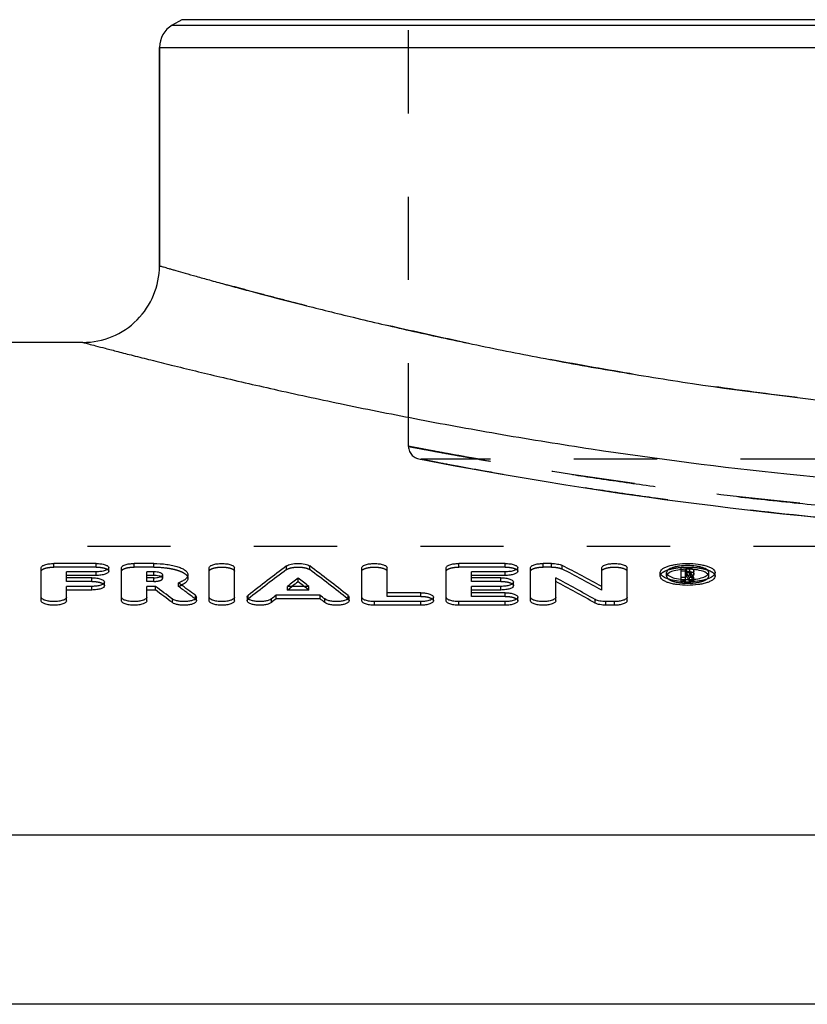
# Model space of a CAD drawing. Header units: millimetres. Extents: x 0 to 1000, y 0 to 1000.
# Tile 3 of 6: x 417 to 479, y 543 to 620. Entities that reach past the tile are written whole.
import ezdxf

# ---------------------------------------------------------------- set-up
doc = ezdxf.new("R2010")
doc.units = ezdxf.units.MM
doc.header["$LTSCALE"] = 65.185185
doc.linetypes.add('HIDDEN', pattern=[0.2, 0.1, -0.1])
for name, color, linetype in [('FASEN', 7, 'CONTINUOUS'), ('KOERPER', 7, 'CONTINUOUS'), ('KONST.EL_MIT_GEO', 7, 'CONTINUOUS')]:
    doc.layers.add(name, color=color, linetype=linetype)

msp = doc.modelspace()

# ---------------------------------------------------------------- linework, layer by layer
at = {"layer": 'FASEN', "color": 7, "linetype": 'Continuous'}
msp.add_line((635.5, 555.894), (386.5, 555.894), dxfattribs=at)
at = {"layer": 'KOERPER', "color": 7, "linetype": 'Continuous'}
for p, q in [((428, 600.5), (428, 617.613)), ((422, 594.5), (394.921, 594.5)), ((650.5, 542.647), (371.5, 542.647))]:
    msp.add_line(p, q, dxfattribs=at)
at = {"layer": 'KOERPER', "color": 8, "linetype": 'HIDDEN'}
for p, q in [((480, 585.353), (448.5, 585.353)), ((650.5, 578.5), (371.5, 578.5))]:
    msp.add_line(p, q, dxfattribs=at)
at = {"layer": 'KONST.EL_MIT_GEO', "color": 8, "linetype": 'HIDDEN'}
for p, q in [((447.5, 586.353), (447.5, 662.209)), ((448.31, 585.371), (449.108, 585.217)), ((449.108, 585.217), (450.989, 584.863)), ((450.989, 584.863), (452.638, 584.561)), ((452.638, 584.561), (454.669, 584.2)), ((454.669, 584.2), (456.228, 583.932)), ((456.228, 583.932), (457.949, 583.644)), ((457.949, 583.644), (459.825, 583.34)), ((459.825, 583.34), (461.852, 583.024)), ((461.852, 583.024), (464.025, 582.699)), ((464.025, 582.699), (466.337, 582.369)), ((419.736, 576.895), (419.736, 577.178)), ((423.038, 576.895), (423.038, 577.178)), ((426.01, 576.895), (426.01, 577.178)), ((427.548, 576.895), (427.548, 577.178)), ((437.947, 576.701), (437.947, 576.985)), ((439.76, 576.701), (439.76, 576.985)), ((451.429, 576.895), (451.429, 577.178)), ((455.061, 576.895), (455.061, 577.178)), ((458.033, 576.895), (458.033, 577.178)), ((458.693, 576.895), (458.693, 577.178)), ((459.533, 576.743), (459.533, 577.026)), ((423.038, 576.895), (419.736, 576.895)), ((427.548, 576.895), (426.01, 576.895)), ((428.25, 576.009), (428.25, 576.292)), ((455.061, 576.895), (451.429, 576.895)), ((458.693, 576.895), (458.033, 576.895)), ((467.701, 576.187), (467.701, 576.47)), ((469.267, 576.57), (468.855, 576.57)), ((469.185, 576.407), (469.185, 576.517)), ((469.267, 576.461), (469.185, 576.461)), ((469.267, 576.234), (469.185, 576.234)), ((469.267, 576.744), (469.267, 576.853)), ((469.267, 576.234), (469.267, 576.517)), ((469.515, 576.316), (469.515, 576.599)), ((469.602, 576.159), (469.602, 576.442)), ((471.003, 576.187), (471.003, 576.47)), ((420.727, 575.774), (420.727, 576.057)), ((422.708, 575.774), (420.727, 575.774)), ((422.708, 575.774), (422.708, 576.057)), ((427, 575.774), (427, 576.057)), ((427.548, 575.774), (427, 575.774)), ((427.548, 575.774), (427.548, 576.057)), ((429.48, 575.382), (429.48, 575.664)), ((452.42, 575.774), (452.42, 576.057)), ((454.731, 575.774), (452.42, 575.774)), ((454.731, 575.774), (454.731, 576.057)), ((468.855, 575.801), (468.855, 575.943)), ((469.185, 575.801), (468.855, 575.801)), ((469.185, 575.801), (469.185, 575.92)), ((469.501, 575.801), (469.501, 575.919)), ((469.839, 575.801), (469.501, 575.801)), ((469.84, 575.801), (469.84, 575.942)), ((430.807, 574.404), (430.807, 574.685)), ((434.946, 574.397), (434.946, 574.679)), ((438.011, 575.102), (438.011, 575.384)), ((438.011, 575.102), (438.198, 575.248)), ((439.696, 575.102), (438.011, 575.102)), ((438.198, 575.248), (438.375, 575.384)), ((439.509, 575.248), (439.332, 575.384)), ((439.696, 575.102), (439.509, 575.248)), ((439.696, 575.102), (439.696, 575.384)), ((442.76, 574.397), (442.76, 574.679)), ((445.816, 574.603), (445.816, 574.884)), ((448.458, 574.603), (448.458, 574.884)), ((452.42, 574.603), (452.42, 574.884)), ((455.061, 574.603), (455.061, 574.884)), ((462.624, 575.087), (462.624, 575.369)), ((448.458, 574.603), (445.816, 574.603)), ((455.061, 574.603), (452.42, 574.603))]:
    msp.add_line(p, q, dxfattribs=at)
at = {"layer": 'KONST.EL_MIT_GEO', "color": 7, "linetype": 'Continuous'}
for p, q in [((429.75, 619.778), (429, 619.345)), ((592.25, 619.778), (429.75, 619.778)), ((429, 619.345), (593, 619.345)), ((428, 617.613), (428, 600.5)), ((428, 617.613), (594, 617.613)), ((423.038, 577.178), (419.736, 577.178)), ((427.548, 577.178), (426.01, 577.178)), ((455.061, 577.178), (451.429, 577.178)), ((458.693, 577.178), (458.033, 577.178)), ((418.745, 574.258), (418.745, 576.853)), ((420.727, 576.057), (420.727, 576.526)), ((423.038, 576.526), (420.727, 576.526)), ((423.038, 576.243), (420.727, 576.243)), ((423.038, 576.243), (423.038, 576.526)), ((424.028, 576.57), (424.028, 576.853)), ((425.019, 574.258), (425.019, 576.853)), ((427, 576.057), (427, 576.526)), ((427.548, 576.526), (427, 576.526)), ((427.548, 576.243), (427, 576.243)), ((427.548, 576.243), (427.548, 576.526)), ((430.231, 576.009), (430.231, 576.292)), ((431.891, 574.258), (431.891, 576.853)), ((433.872, 574.258), (433.872, 576.853)), ((443.835, 574.258), (443.835, 576.853)), ((445.816, 574.884), (445.816, 576.853)), ((450.439, 574.258), (450.439, 576.853)), ((452.42, 576.057), (452.42, 576.526)), ((455.061, 576.526), (452.42, 576.526)), ((455.061, 576.243), (452.42, 576.243)), ((455.061, 576.243), (455.061, 576.526)), ((456.052, 576.57), (456.052, 576.853)), ((457.042, 574.258), (457.042, 576.853)), ((462.624, 575.369), (462.624, 576.853)), ((464.605, 574.258), (464.605, 576.853)), ((467.204, 576.187), (467.204, 576.47)), ((468.855, 575.943), (468.855, 576.853)), ((469.267, 576.853), (468.855, 576.853)), ((469.185, 576.517), (469.185, 576.744)), ((469.267, 576.744), (469.185, 576.744)), ((469.267, 576.517), (469.185, 576.517)), ((469.185, 575.92), (469.185, 576.407)), ((469.287, 576.407), (469.185, 576.407)), ((469.267, 576.517), (469.267, 576.744)), ((469.287, 576.124), (469.287, 576.407)), ((469.515, 576.599), (469.515, 576.662)), ((469.845, 576.316), (469.845, 576.662)), ((471.5, 576.187), (471.5, 576.47)), ((422.708, 576.057), (420.727, 576.057)), ((423.698, 575.44), (423.698, 575.722)), ((427.548, 576.057), (427, 576.057)), ((429.614, 575.566), (429.48, 575.664)), ((429.628, 575.557), (429.614, 575.566)), ((438.853, 575.752), (438.853, 576.034)), ((454.731, 576.057), (452.42, 576.057)), ((455.722, 575.44), (455.722, 575.722)), ((459.024, 574.258), (459.024, 576.055)), ((469.185, 576.084), (468.855, 576.084)), ((469.287, 576.124), (469.185, 576.124)), ((469.501, 575.919), (469.501, 576.084)), ((469.84, 576.084), (469.501, 576.084)), ((469.84, 575.942), (469.84, 576.084)), ((420.727, 574.258), (420.727, 575.384)), ((422.708, 575.384), (420.727, 575.384)), ((422.708, 575.102), (420.727, 575.102)), ((422.708, 575.102), (422.708, 575.384)), ((427, 574.258), (427, 575.384)), ((427.677, 575.384), (427, 575.384)), ((427.677, 575.102), (427, 575.102)), ((427.677, 575.102), (427.677, 575.384)), ((437.139, 574.419), (437.139, 574.701)), ((440.568, 574.701), (437.139, 574.701)), ((439.696, 575.384), (438.011, 575.384)), ((440.568, 574.419), (440.568, 574.701)), ((448.458, 574.884), (445.816, 574.884)), ((452.42, 574.884), (452.42, 575.384)), ((454.731, 575.384), (452.42, 575.384)), ((454.731, 575.102), (452.42, 575.102)), ((455.061, 574.884), (452.42, 574.884)), ((454.731, 575.102), (454.731, 575.384)), ((429.012, 574.112), (429.012, 574.393)), ((430.9, 574.257), (430.9, 574.539)), ((434.863, 574.539), (434.863, 574.258)), ((436.759, 574.119), (436.758, 574.399)), ((440.568, 574.419), (437.139, 574.419)), ((440.947, 574.119), (440.949, 574.399)), ((442.844, 574.258), (442.844, 574.539)), ((444.825, 573.911), (444.825, 574.192)), ((448.458, 574.192), (444.825, 574.192)), ((448.458, 573.911), (444.825, 573.911)), ((448.458, 573.911), (448.458, 574.192)), ((449.448, 574.258), (449.448, 574.539)), ((451.429, 573.911), (451.429, 574.192)), ((455.061, 574.192), (451.429, 574.192)), ((455.061, 573.911), (451.429, 573.911)), ((455.061, 573.911), (455.061, 574.192)), ((456.052, 574.258), (456.052, 574.539)), ((462.114, 574.075), (462.114, 574.356)), ((462.954, 573.911), (462.954, 574.192)), ((463.615, 574.192), (462.954, 574.192)), ((463.615, 573.911), (462.954, 573.911)), ((463.615, 573.911), (463.615, 574.192))]:
    msp.add_line(p, q, dxfattribs=at)
at = {"layer": 'KONST.EL_MIT_GEO', "color": 8, "linetype": 'HIDDEN'}
msp.add_lwpolyline([(466.337, 582.369), (467.542, 582.203), (468.779, 582.038), (470.048, 581.873), (471.345, 581.71), (472.672, 581.549), (474.026, 581.389), (475.407, 581.233), (476.813, 581.079), (478.243, 580.929), (479.697, 580.784)], dxfattribs=at)
at = {"layer": 'KONST.EL_MIT_GEO', "color": 7, "linetype": 'Continuous'}
for centre, radius, start, end in [((430, 617.613), 2, 120, 180), ((422, 600.5), 6, 269.99999, 0), ((518.219, 469.443), 134.197, 126.73894, 128.35469), ((359.487, 469.443), 134.197, 51.64531, 53.26106), ((368.236, 403.077), 196.453, 61.28435, 62.3072), ((427.55, 574.21), 2.033, 84.88297, 90.05973), ((469.267, 575.091), 1.762, 88.35776, 89.98145), ((469.267, 577.276), 0.759, 270.06045, 272.06857), ((469.268, 575.123), 1.73, 86.73234, 88.36209), ((469.277, 575.262), 1.591, 83.26845, 86.76555), ((427.553, 578.009), 1.953, 269.86773, 276.91754), ((344.933, 459.644), 143.558, 53.25989, 53.84528), ((520.264, 469.615), 133.988, 127.41608, 127.87124), ((519.88, 469.734), 133.436, 127.38985, 127.64899), ((357.443, 469.615), 133.988, 52.12876, 52.58392), ((357.826, 469.734), 133.436, 52.35101, 52.61015), ((364.24, 400.032), 199.92, 60.688, 61.69887), ((364.282, 399.664), 199.976, 60.71077, 61.72115), ((469.338, 581.756), 6.007, 264.80533, 267.44573), ((469.34, 580.544), 4.627, 265.17282, 266.57474), ((469.351, 580.731), 4.815, 266.57842, 269.30873), ((469.352, 582.006), 6.258, 267.41754, 273.86889), ((469.353, 580.763), 4.847, 269.29472, 272.03352), ((469.357, 580.642), 4.725, 272.03844, 273.42134), ((469.37, 580.444), 4.527, 273.40399, 276.24357), ((342.229, 458.944), 144.429, 53.06783, 53.72743), ((342.286, 458.631), 144.421, 53.09345, 53.75288), ((522.889, 465.877), 138.328, 128.30942, 128.50984), ((354.817, 465.877), 138.328, 51.49016, 51.69058)]:
    msp.add_arc(centre, radius, start, end, dxfattribs=at)
at = {"layer": 'KONST.EL_MIT_GEO', "color": 8, "linetype": 'HIDDEN'}
for centre, radius, start, end in [((448.5, 586.353), 1, 179.99998, 269.99994), ((518.162, 469.136), 134.182, 126.71335, 128.32873), ((359.545, 469.136), 134.182, 51.67127, 53.28665), ((368.275, 402.706), 196.512, 61.30683, 62.32916), ((469.335, 572.068), 4.664, 93.28209, 95.9073), ((469.345, 571.896), 4.836, 91.89971, 93.29075), ((469.351, 571.704), 5.028, 89.31537, 91.89297), ((469.354, 571.777), 4.956, 86.70055, 89.33709), ((469.368, 572.03), 4.702, 85.32083, 86.69219), ((469.554, 576.599), 0.435, 294.22702, 297.42855), ((469.377, 572.151), 4.58, 84.35937, 85.31839), ((428.482, 578.22), 3.008, 289.38053, 291.28834), ((428.68, 577.716), 2.467, 291.24832, 294.5894), ((428.809, 577.428), 2.151, 294.6533, 295.30315), ((469.383, 577.089), 0.955, 283.24958, 285.54071), ((345.111, 459.495), 143.345, 53.28517, 53.94418)]:
    msp.add_arc(centre, radius, start, end, dxfattribs=at)
at = {"layer": 'KONST.EL_MIT_GEO', "color": 7, "linetype": 'Continuous'}
for centre, major_axis, ratio, start_param, end_param in [((469.501, 272.5), (-25.075, 322.258), 0.207588, -0.358619, -0.355621), ((469.84, 272.5), (-25.075, 322.258), 0.207588, 5.924566, 5.927895), ((469.501, 272.5), (-25.051, 321.958), 0.207588, -0.357541, -0.355621), ((436.759, 272.5), (59.315, 321.422), 0.400766, 0.428847, 0.431533), ((440.947, 272.5), (-59.315, 321.422), 0.400766, -0.431532, -0.428847)]:
    msp.add_ellipse(centre, major_axis=major_axis, ratio=ratio, start_param=start_param, end_param=end_param, dxfattribs=at)
at = {"layer": 'KONST.EL_MIT_GEO', "color": 8, "linetype": 'HIDDEN'}
for centre, end_param in [((469.501, 272.5), -0.357541), ((469.84, 272.5), -0.35529)]:
    msp.add_ellipse(centre, major_axis=(-25.051, 321.958), ratio=0.207588, start_param=-0.358619, end_param=end_param, dxfattribs=at)
for points, knots in [([(594, 600.5), (593.998, 600.499), (593.989, 600.498), (593.971, 600.491), (593.939, 600.483), (593.872, 600.462), (593.756, 600.429), (593.579, 600.378), (593.353, 600.312), (593.076, 600.232), (592.749, 600.139), (592.215, 599.986), (591.425, 599.761), (590.332, 599.454), (589.049, 599.098), (587.578, 598.697), (585.924, 598.255), (583.369, 597.587), (579.756, 596.678), (574.937, 595.538), (569.511, 594.35), (563.527, 593.157), (557.037, 592.004), (550.097, 590.936), (540.143, 589.656), (527.072, 588.511), (511, 588.033), (494.928, 588.511), (481.857, 589.656), (471.903, 590.936), (464.963, 592.004), (458.473, 593.157), (452.489, 594.35), (447.063, 595.538), (442.244, 596.678), (438.631, 597.587), (436.076, 598.255), (434.422, 598.697), (432.951, 599.098), (431.668, 599.454), (430.575, 599.761), (429.785, 599.986), (429.251, 600.139), (428.924, 600.232), (428.647, 600.312), (428.421, 600.378), (428.244, 600.429), (428.128, 600.462), (428.061, 600.483), (428.029, 600.491), (428.011, 600.498), (428.002, 600.498), (428, 600.5)], [0, 0, 0, 0, 0.000039, 0.000156, 0.000352, 0.000625, 0.001406, 0.002498, 0.003901, 0.005612, 0.007631, 0.009955, 0.015512, 0.022262, 0.030182, 0.039245, 0.049421, 0.060679, 0.086299, 0.115813, 0.148908, 0.185257, 0.22452, 0.266342, 0.310352, 0.403322, 0.5, 0.596678, 0.689648, 0.733658, 0.77548, 0.814743, 0.851092, 0.884187, 0.913701, 0.939321, 0.950579, 0.960755, 0.969818, 0.977738, 0.984488, 0.990045, 0.992369, 0.994388, 0.996099, 0.997502, 0.998594, 0.999375, 0.999648, 0.999844, 0.999961, 1, 1, 1, 1]), ([(447.5, 586.353), (447.505, 586.349), (447.521, 586.35), (447.546, 586.343), (447.598, 586.335), (447.686, 586.317), (447.82, 586.292), (447.992, 586.259), (448.298, 586.201), (448.775, 586.112), (449.46, 585.984), (450.293, 585.831), (451.272, 585.654), (452.394, 585.454), (453.658, 585.233), (455.613, 584.9), (458.382, 584.445), (462.076, 583.877), (466.239, 583.285), (470.831, 582.692), (475.81, 582.12), (481.13, 581.592), (488.755, 580.961), (498.742, 580.4), (511, 580.167), (523.258, 580.4), (533.245, 580.961), (540.87, 581.592), (546.19, 582.12), (551.169, 582.692), (555.761, 583.285), (559.924, 583.877), (563.618, 584.445), (566.387, 584.9), (568.342, 585.233), (569.606, 585.454), (570.728, 585.654), (571.707, 585.831), (572.54, 585.984), (573.225, 586.112), (573.702, 586.201), (574.008, 586.259), (574.18, 586.292), (574.314, 586.317), (574.402, 586.335), (574.454, 586.343), (574.479, 586.35), (574.494, 586.349), (574.5, 586.353)], [0, 0, 0, 0, 0.000153, 0.000345, 0.000612, 0.001377, 0.002447, 0.003821, 0.005499, 0.009758, 0.015213, 0.021848, 0.029642, 0.038575, 0.04862, 0.059751, 0.085148, 0.114501, 0.147514, 0.183866, 0.223212, 0.265183, 0.309389, 0.402829, 0.5, 0.597171, 0.690611, 0.734817, 0.776788, 0.816134, 0.852486, 0.885499, 0.914852, 0.940249, 0.95138, 0.961425, 0.970358, 0.978152, 0.984787, 0.990242, 0.994501, 0.996179, 0.997553, 0.998623, 0.999388, 0.999655, 0.999847, 1, 1, 1, 1]), ([(452.971, 585.354), (452.549, 585.427), (451.758, 585.567), (450.654, 585.766), (449.714, 585.937), (449.035, 586.063), (448.575, 586.149), (448.295, 586.202), (448.057, 586.247), (447.862, 586.284), (447.71, 586.312), (447.611, 586.332), (447.552, 586.342), (447.524, 586.35), (447.506, 586.349), (447.5, 586.353)], [0, 0, 0, 0, 0.231208, 0.433133, 0.605133, 0.746644, 0.80582, 0.857206, 0.900759, 0.936446, 0.964233, 0.984096, 0.991051, 0.996022, 1, 1, 1, 1]), ([(448.5, 585.353), (448.525, 585.348), (448.626, 585.327), (448.854, 585.285), (449.231, 585.212), (450.033, 585.06), (451.4, 584.804), (453.468, 584.428), (456.089, 583.97), (459.235, 583.447), (462.877, 582.88), (468.61, 582.055), (476.721, 581.055), (487.376, 580.075), (498.951, 579.418), (511, 579.186), (523.049, 579.418), (534.624, 580.075), (545.279, 581.055), (553.39, 582.055), (559.123, 582.88), (562.765, 583.447), (565.911, 583.97), (568.532, 584.428), (570.6, 584.804), (571.967, 585.06), (572.769, 585.212), (573.146, 585.285), (573.374, 585.327), (573.475, 585.349), (573.5, 585.353)], [0, 0, 0, 0, 0.000614, 0.002456, 0.005518, 0.009792, 0.02192, 0.038695, 0.059924, 0.085372, 0.114769, 0.147816, 0.223533, 0.309657, 0.402981, 0.5, 0.597019, 0.690343, 0.776467, 0.852184, 0.885231, 0.914628, 0.940076, 0.961305, 0.97808, 0.990208, 0.994482, 0.997544, 0.999386, 1, 1, 1, 1]), ([(569.029, 585.354), (561.274, 583.999), (542.014, 581.285), (511, 579.627), (479.986, 581.285), (460.726, 583.999), (452.971, 585.354)], [0, 0, 0, 0, 0.202518, 0.5, 0.797482, 1, 1, 1, 1]), ([(418.745, 576.57), (418.745, 576.619), (418.808, 576.695), (418.918, 576.757), (419.097, 576.826), (419.373, 576.88), (419.609, 576.895), (419.736, 576.895)], [0, 0, 0, 0, 0.13322, 0.23113, 0.353067, 0.652745, 1, 1, 1, 1]), ([(423.038, 576.895), (423.166, 576.895), (423.402, 576.88), (423.679, 576.826), (423.856, 576.757), (423.966, 576.695), (424.028, 576.618), (424.028, 576.57)], [0, 0, 0, 0, 0.351372, 0.646969, 0.768979, 0.868362, 1, 1, 1, 1]), ([(425.019, 576.57), (425.019, 576.619), (425.082, 576.695), (425.192, 576.757), (425.37, 576.826), (425.647, 576.88), (425.883, 576.895), (426.01, 576.895)], [0, 0, 0, 0, 0.13322, 0.23113, 0.353067, 0.652745, 1, 1, 1, 1]), ([(427.548, 576.895), (427.892, 576.895), (428.392, 576.865), (429.023, 576.757), (429.427, 576.651), (429.762, 576.522), (430.015, 576.373), (430.185, 576.207), (430.231, 576.07), (430.231, 576.009)], [0, 0, 0, 0, 0.345869, 0.502886, 0.64388, 0.765397, 0.862667, 0.938434, 1, 1, 1, 1]), ([(431.891, 576.57), (431.891, 576.62), (431.955, 576.696), (432.065, 576.757), (432.243, 576.826), (432.519, 576.88), (432.882, 576.903), (433.244, 576.88), (433.52, 576.826), (433.698, 576.757), (433.808, 576.696), (433.872, 576.619), (433.872, 576.57)], [0, 0, 0, 0, 0.067642, 0.11627, 0.175805, 0.327786, 0.499898, 0.673476, 0.824017, 0.883638, 0.932759, 1, 1, 1, 1]), ([(437.947, 576.701), (437.993, 576.736), (438.115, 576.793), (438.417, 576.875), (438.854, 576.909), (439.291, 576.874), (439.593, 576.793), (439.714, 576.736), (439.76, 576.701)], [0, 0, 0, 0, 0.092686, 0.211349, 0.500829, 0.788582, 0.908191, 1, 1, 1, 1]), ([(443.835, 576.57), (443.835, 576.62), (443.899, 576.696), (444.009, 576.757), (444.187, 576.826), (444.463, 576.88), (444.826, 576.903), (445.189, 576.88), (445.464, 576.826), (445.642, 576.757), (445.752, 576.696), (445.816, 576.619), (445.816, 576.57)], [0, 0, 0, 0, 0.067642, 0.11627, 0.175805, 0.327786, 0.499898, 0.673476, 0.824017, 0.883638, 0.932759, 1, 1, 1, 1]), ([(450.439, 576.57), (450.439, 576.619), (450.502, 576.695), (450.612, 576.757), (450.79, 576.826), (451.066, 576.88), (451.303, 576.895), (451.429, 576.895)], [0, 0, 0, 0, 0.13322, 0.23113, 0.353067, 0.652745, 1, 1, 1, 1]), ([(455.061, 576.895), (455.189, 576.895), (455.426, 576.88), (455.702, 576.826), (455.879, 576.757), (455.99, 576.695), (456.052, 576.618), (456.052, 576.57)], [0, 0, 0, 0, 0.351372, 0.646969, 0.768979, 0.868362, 1, 1, 1, 1]), ([(457.042, 576.57), (457.042, 576.619), (457.105, 576.695), (457.215, 576.757), (457.394, 576.826), (457.67, 576.88), (457.906, 576.895), (458.033, 576.895)], [0, 0, 0, 0, 0.13322, 0.23113, 0.353067, 0.652745, 1, 1, 1, 1]), ([(458.693, 576.895), (458.854, 576.895), (459.14, 576.873), (459.422, 576.801), (459.533, 576.743)], [0, 0, 0, 0, 0.561278, 1, 1, 1, 1]), ([(462.624, 576.57), (462.624, 576.62), (462.688, 576.696), (462.798, 576.757), (462.977, 576.826), (463.252, 576.88), (463.616, 576.903), (463.978, 576.88), (464.254, 576.826), (464.432, 576.757), (464.541, 576.696), (464.605, 576.619), (464.605, 576.57)], [0, 0, 0, 0, 0.067642, 0.11627, 0.175805, 0.327786, 0.499898, 0.673476, 0.824017, 0.883638, 0.932759, 1, 1, 1, 1]), ([(467.204, 576.187), (467.204, 576.236), (467.241, 576.345), (467.378, 576.479), (467.581, 576.597), (467.847, 576.7), (468.17, 576.784), (468.676, 576.871), (469.352, 576.911), (470.029, 576.871), (470.535, 576.784), (470.857, 576.699), (471.123, 576.597), (471.326, 576.478), (471.463, 576.345), (471.5, 576.235), (471.5, 576.187)], [0, 0, 0, 0, 0.030415, 0.068891, 0.117986, 0.177487, 0.247672, 0.327712, 0.49996, 0.672685, 0.752625, 0.822497, 0.882055, 0.931376, 0.969782, 1, 1, 1, 1]), ([(467.701, 576.187), (467.701, 576.15), (467.729, 576.066), (467.835, 575.962), (467.99, 575.869), (468.286, 575.753), (468.746, 575.659), (469.351, 575.621), (469.957, 575.659), (470.417, 575.753), (470.713, 575.869), (470.868, 575.962), (470.974, 576.065), (471.003, 576.15), (471.003, 576.187)], [0, 0, 0, 0, 0.030365, 0.068933, 0.118235, 0.177842, 0.327515, 0.500102, 0.671714, 0.822162, 0.881733, 0.93068, 0.969367, 1, 1, 1, 1]), ([(469.267, 576.57), (469.341, 576.57), (469.479, 576.562), (469.66, 576.523), (469.79, 576.474), (469.845, 576.407), (469.845, 576.379)], [0, 0, 0, 0, 0.345314, 0.647, 0.865734, 1, 1, 1, 1]), ([(469.414, 576.445), (469.403, 576.448), (469.355, 576.457), (469.305, 576.461), (469.267, 576.461)], [0, 0, 0, 0, 0.23582, 1, 1, 1, 1]), ([(469.267, 576.234), (469.326, 576.234), (469.407, 576.243), (469.492, 576.275), (469.515, 576.304), (469.515, 576.316)], [0, 0, 0, 0, 0.645263, 0.868094, 1, 1, 1, 1]), ([(469.482, 576.42), (469.478, 576.422), (469.456, 576.433), (469.433, 576.44), (469.414, 576.445)], [0, 0, 0, 0, 0.211799, 1, 1, 1, 1]), ([(469.733, 576.202), (469.726, 576.199), (469.695, 576.186), (469.664, 576.176), (469.639, 576.169)], [0, 0, 0, 0, 0.229155, 1, 1, 1, 1]), ([(422.708, 575.774), (422.836, 575.774), (423.072, 575.759), (423.349, 575.703), (423.526, 575.632), (423.637, 575.567), (423.698, 575.489), (423.698, 575.44)], [0, 0, 0, 0, 0.34978, 0.644396, 0.76634, 0.866083, 1, 1, 1, 1]), ([(427.548, 575.774), (427.639, 575.774), (427.806, 575.785), (428.002, 575.824), (428.127, 575.874), (428.206, 575.919), (428.25, 575.974), (428.25, 576.009)], [0, 0, 0, 0, 0.350186, 0.645127, 0.766084, 0.866033, 1, 1, 1, 1]), ([(428.226, 576.07), (428.22, 576.078), (428.186, 576.112), (428.142, 576.135), (428.108, 576.15)], [0, 0, 0, 0, 0.205391, 1, 1, 1, 1]), ([(428.25, 576.009), (428.25, 576.025), (428.243, 576.047), (428.23, 576.065), (428.226, 576.07)], [0, 0, 0, 0, 0.721178, 1, 1, 1, 1]), ([(454.731, 575.774), (454.859, 575.774), (455.096, 575.759), (455.372, 575.703), (455.549, 575.632), (455.66, 575.567), (455.722, 575.489), (455.722, 575.44)], [0, 0, 0, 0, 0.34978, 0.644396, 0.76634, 0.866083, 1, 1, 1, 1]), ([(430.807, 574.404), (430.822, 574.393), (430.867, 574.356), (430.9, 574.298), (430.9, 574.257)], [0, 0, 0, 0, 0.306341, 1, 1, 1, 1]), ([(434.863, 574.258), (434.863, 574.27), (434.871, 574.326), (434.912, 574.37), (434.946, 574.397)], [0, 0, 0, 0, 0.219054, 1, 1, 1, 1]), ([(442.76, 574.397), (442.774, 574.387), (442.815, 574.351), (442.844, 574.296), (442.844, 574.258)], [0, 0, 0, 0, 0.302828, 1, 1, 1, 1]), ([(448.458, 574.603), (448.586, 574.603), (448.822, 574.587), (449.099, 574.529), (449.276, 574.456), (449.388, 574.389), (449.448, 574.308), (449.448, 574.258)], [0, 0, 0, 0, 0.348153, 0.641781, 0.763664, 0.86378, 1, 1, 1, 1]), ([(455.061, 574.603), (455.19, 574.603), (455.426, 574.587), (455.703, 574.529), (455.88, 574.456), (455.991, 574.389), (456.052, 574.308), (456.052, 574.258)], [0, 0, 0, 0, 0.348153, 0.641781, 0.763664, 0.86378, 1, 1, 1, 1])]:
    msp.add_open_spline(points, degree=3, knots=knots, dxfattribs=at)
at = {"layer": 'KONST.EL_MIT_GEO', "color": 7, "linetype": 'Continuous'}
for points, knots in [([(428, 600.5), (428.001, 600.499), (428.009, 600.499), (428.023, 600.493), (428.049, 600.486), (428.102, 600.47), (428.195, 600.444), (428.335, 600.403), (428.516, 600.35), (428.737, 600.286), (428.997, 600.211), (429.424, 600.089), (430.054, 599.909), (430.928, 599.661), (431.956, 599.374), (433.134, 599.048), (434.462, 598.687), (436.518, 598.137), (439.436, 597.38), (443.338, 596.414), (447.752, 595.385), (452.643, 594.321), (457.978, 593.255), (463.719, 592.219), (472.056, 590.887), (483.174, 589.49), (492.287, 588.791), (496.99, 588.552)], [0, 0, 0, 0, 0.000075, 0.000299, 0.000673, 0.001195, 0.002688, 0.004777, 0.007459, 0.010734, 0.014598, 0.019049, 0.029698, 0.04265, 0.057868, 0.07531, 0.09493, 0.116677, 0.166327, 0.223786, 0.288543, 0.36006, 0.437776, 0.521112, 0.609467, 0.79868, 1, 1, 1, 1]), ([(422, 594.5), (422.009, 594.499), (422.046, 594.486), (422.129, 594.467), (422.266, 594.429), (422.559, 594.352), (423.062, 594.218), (423.827, 594.018), (424.806, 593.763), (425.996, 593.457), (427.393, 593.103), (429.655, 592.539), (432.96, 591.74), (437.477, 590.702), (442.69, 589.577), (448.544, 588.408), (454.985, 587.238), (464.553, 585.691), (477.507, 584.029), (493.92, 582.724), (511, 582.264), (528.08, 582.724), (544.493, 584.029), (557.447, 585.691), (567.015, 587.238), (573.456, 588.408), (579.31, 589.577), (584.523, 590.702), (589.04, 591.74), (592.345, 592.539), (594.607, 593.103), (596.004, 593.457), (597.194, 593.763), (598.173, 594.018), (598.938, 594.218), (599.441, 594.352), (599.734, 594.429), (599.871, 594.467), (599.954, 594.486), (599.991, 594.498), (600, 594.5)], [0, 0, 0, 0, 0.000158, 0.000633, 0.001424, 0.00253, 0.005684, 0.010081, 0.015706, 0.022535, 0.030544, 0.039705, 0.061349, 0.087183, 0.116894, 0.150149, 0.186604, 0.225903, 0.311555, 0.404027, 0.5, 0.595973, 0.688445, 0.774097, 0.813396, 0.849851, 0.883106, 0.912817, 0.938651, 0.960295, 0.969456, 0.977465, 0.984294, 0.989919, 0.994316, 0.99747, 0.998576, 0.999367, 0.999842, 1, 1, 1, 1]), ([(418.745, 576.853), (418.746, 576.902), (418.808, 576.978), (418.918, 577.04), (419.096, 577.11), (419.373, 577.164), (419.609, 577.178), (419.736, 577.178)], [0, 0, 0, 0, 0.133034, 0.231104, 0.352231, 0.652759, 1, 1, 1, 1]), ([(423.038, 577.178), (423.165, 577.179), (423.401, 577.164), (423.678, 577.11), (423.856, 577.04), (423.966, 576.978), (424.028, 576.902), (424.028, 576.853)], [0, 0, 0, 0, 0.347245, 0.647793, 0.768924, 0.866982, 1, 1, 1, 1]), ([(425.019, 576.853), (425.019, 576.902), (425.082, 576.978), (425.192, 577.04), (425.37, 577.11), (425.646, 577.164), (425.883, 577.178), (426.01, 577.178)], [0, 0, 0, 0, 0.133034, 0.231104, 0.352231, 0.652759, 1, 1, 1, 1]), ([(427.548, 577.178), (427.891, 577.179), (428.393, 577.148), (429.025, 577.04), (429.429, 576.934), (429.763, 576.805), (430.016, 576.656), (430.185, 576.489), (430.231, 576.352), (430.231, 576.292)], [0, 0, 0, 0, 0.345431, 0.503473, 0.644726, 0.765313, 0.863096, 0.938952, 1, 1, 1, 1]), ([(431.891, 576.853), (431.89, 576.902), (431.954, 576.978), (432.063, 577.04), (432.242, 577.11), (432.518, 577.164), (432.881, 577.186), (433.245, 577.164), (433.521, 577.11), (433.699, 577.04), (433.809, 576.978), (433.872, 576.902), (433.872, 576.853)], [0, 0, 0, 0, 0.066519, 0.115533, 0.176092, 0.326371, 0.499995, 0.673623, 0.823901, 0.884466, 0.933481, 1, 1, 1, 1]), ([(437.947, 576.985), (437.992, 577.019), (438.113, 577.076), (438.415, 577.158), (438.853, 577.193), (439.292, 577.158), (439.594, 577.076), (439.715, 577.019), (439.76, 576.985)], [0, 0, 0, 0, 0.091097, 0.209852, 0.499987, 0.790138, 0.908899, 1, 1, 1, 1]), ([(443.835, 576.853), (443.834, 576.902), (443.898, 576.978), (444.007, 577.04), (444.186, 577.11), (444.462, 577.164), (444.825, 577.186), (445.189, 577.164), (445.465, 577.11), (445.643, 577.04), (445.753, 576.978), (445.816, 576.902), (445.816, 576.853)], [0, 0, 0, 0, 0.066519, 0.115533, 0.176092, 0.326371, 0.499995, 0.673623, 0.823901, 0.884466, 0.933481, 1, 1, 1, 1]), ([(450.439, 576.853), (450.439, 576.902), (450.501, 576.978), (450.611, 577.04), (450.79, 577.11), (451.066, 577.164), (451.303, 577.178), (451.429, 577.178)], [0, 0, 0, 0, 0.133034, 0.231104, 0.352231, 0.652759, 1, 1, 1, 1]), ([(455.061, 577.178), (455.188, 577.179), (455.425, 577.164), (455.701, 577.11), (455.879, 577.04), (455.989, 576.978), (456.052, 576.902), (456.052, 576.853)], [0, 0, 0, 0, 0.347245, 0.647793, 0.768924, 0.866982, 1, 1, 1, 1]), ([(457.042, 576.853), (457.043, 576.902), (457.105, 576.978), (457.215, 577.04), (457.393, 577.11), (457.67, 577.164), (457.906, 577.178), (458.033, 577.178)], [0, 0, 0, 0, 0.133034, 0.231104, 0.352231, 0.652759, 1, 1, 1, 1]), ([(458.693, 577.178), (458.854, 577.178), (459.14, 577.156), (459.422, 577.084), (459.533, 577.026)], [0, 0, 0, 0, 0.561368, 1, 1, 1, 1]), ([(462.624, 576.853), (462.624, 576.902), (462.687, 576.978), (462.797, 577.04), (462.975, 577.11), (463.251, 577.164), (463.615, 577.186), (463.978, 577.164), (464.254, 577.11), (464.433, 577.04), (464.542, 576.978), (464.606, 576.902), (464.605, 576.853)], [0, 0, 0, 0, 0.066519, 0.115533, 0.176092, 0.326371, 0.499995, 0.673623, 0.823901, 0.884466, 0.933481, 1, 1, 1, 1]), ([(467.204, 576.47), (467.204, 576.519), (467.241, 576.627), (467.376, 576.761), (467.579, 576.88), (467.846, 576.983), (468.17, 577.068), (468.676, 577.154), (469.352, 577.195), (470.028, 577.154), (470.534, 577.068), (470.857, 576.983), (471.125, 576.88), (471.328, 576.761), (471.463, 576.627), (471.5, 576.519), (471.5, 576.47)], [0, 0, 0, 0, 0.030422, 0.068325, 0.117194, 0.177501, 0.248161, 0.327215, 0.5, 0.672784, 0.751838, 0.822498, 0.882805, 0.931675, 0.969578, 1, 1, 1, 1]), ([(471.003, 576.47), (471.004, 576.552), (470.898, 576.68), (470.715, 576.784), (470.509, 576.865), (470.26, 576.93), (469.871, 576.997), (469.352, 577.028), (468.832, 576.997), (468.443, 576.93), (468.195, 576.865), (467.988, 576.784), (467.805, 576.68), (467.7, 576.552), (467.701, 576.47)], [0, 0, 0, 0, 0.066861, 0.115903, 0.176417, 0.247333, 0.326661, 0.500004, 0.673339, 0.752667, 0.823581, 0.88411, 0.933134, 1, 1, 1, 1]), ([(424.028, 576.853), (424.028, 576.805), (423.966, 576.728), (423.856, 576.666), (423.678, 576.596), (423.401, 576.541), (423.165, 576.526), (423.038, 576.526)], [0, 0, 0, 0, 0.133234, 0.231434, 0.352648, 0.653095, 1, 1, 1, 1]), ([(424.028, 576.57), (424.028, 576.522), (423.965, 576.445), (423.855, 576.382), (423.678, 576.313), (423.402, 576.258), (423.165, 576.243), (423.038, 576.243)], [0, 0, 0, 0, 0.133257, 0.23275, 0.353158, 0.650624, 1, 1, 1, 1]), ([(428.25, 576.292), (428.25, 576.327), (428.206, 576.382), (428.128, 576.426), (428.001, 576.476), (427.806, 576.515), (427.638, 576.526), (427.548, 576.526)], [0, 0, 0, 0, 0.134225, 0.232493, 0.353612, 0.653588, 1, 1, 1, 1]), ([(428.044, 576.174), (428.022, 576.182), (427.92, 576.211), (427.814, 576.227), (427.732, 576.235)], [0, 0, 0, 0, 0.223112, 1, 1, 1, 1]), ([(428.043, 576.125), (428.063, 576.132), (428.129, 576.157), (428.194, 576.192), (428.225, 576.23)], [0, 0, 0, 0, 0.306435, 1, 1, 1, 1]), ([(428.225, 576.23), (428.229, 576.235), (428.242, 576.253), (428.25, 576.276), (428.25, 576.292)], [0, 0, 0, 0, 0.277239, 1, 1, 1, 1]), ([(430.231, 576.292), (430.231, 576.232), (430.187, 576.099), (430.026, 575.933), (429.784, 575.783), (429.589, 575.703), (429.48, 575.664)], [0, 0, 0, 0, 0.173205, 0.387734, 0.662406, 1, 1, 1, 1]), ([(456.052, 576.853), (456.052, 576.805), (455.989, 576.728), (455.879, 576.666), (455.701, 576.596), (455.425, 576.541), (455.188, 576.526), (455.061, 576.526)], [0, 0, 0, 0, 0.133234, 0.231434, 0.352648, 0.653095, 1, 1, 1, 1]), ([(456.052, 576.57), (456.052, 576.522), (455.989, 576.445), (455.879, 576.382), (455.701, 576.313), (455.425, 576.258), (455.189, 576.243), (455.061, 576.243)], [0, 0, 0, 0, 0.133257, 0.23275, 0.353158, 0.650624, 1, 1, 1, 1]), ([(468.794, 575.774), (468.58, 575.793), (468.19, 575.851), (467.741, 575.98), (467.465, 576.121), (467.291, 576.247), (467.203, 576.385), (467.204, 576.47)], [0, 0, 0, 0, 0.352804, 0.645677, 0.762953, 0.85942, 1, 1, 1, 1]), ([(471.5, 576.187), (471.5, 576.139), (471.463, 576.029), (471.326, 575.894), (471.123, 575.773), (470.857, 575.668), (470.534, 575.581), (470.028, 575.491), (469.351, 575.449), (468.675, 575.491), (468.169, 575.581), (467.846, 575.668), (467.58, 575.773), (467.377, 575.894), (467.241, 576.029), (467.204, 576.139), (467.204, 576.187)], [0, 0, 0, 0, 0.030453, 0.069078, 0.118314, 0.177894, 0.248079, 0.328037, 0.49996, 0.67236, 0.752219, 0.822091, 0.881729, 0.931192, 0.969746, 1, 1, 1, 1]), ([(467.717, 576.394), (467.724, 576.378), (467.766, 576.303), (467.836, 576.249), (467.892, 576.213)], [0, 0, 0, 0, 0.211054, 1, 1, 1, 1]), ([(467.898, 576.447), (467.884, 576.438), (467.832, 576.404), (467.785, 576.363), (467.757, 576.328)], [0, 0, 0, 0, 0.27657, 1, 1, 1, 1]), ([(467.892, 576.213), (468.026, 576.128), (468.38, 576.006), (468.743, 575.951), (468.951, 575.934)], [0, 0, 0, 0, 0.431321, 1, 1, 1, 1]), ([(468.855, 576.707), (468.666, 576.687), (468.338, 576.633), (468.02, 576.521), (467.898, 576.447)], [0, 0, 0, 0, 0.571971, 1, 1, 1, 1]), ([(469.45, 576.717), (469.438, 576.722), (469.378, 576.739), (469.316, 576.744), (469.267, 576.744)], [0, 0, 0, 0, 0.215807, 1, 1, 1, 1]), ([(469.369, 576.524), (469.383, 576.526), (469.426, 576.534), (469.47, 576.547), (469.495, 576.566)], [0, 0, 0, 0, 0.303847, 1, 1, 1, 1]), ([(469.503, 576.688), (469.5, 576.691), (469.484, 576.704), (469.465, 576.712), (469.45, 576.717)], [0, 0, 0, 0, 0.205394, 1, 1, 1, 1]), ([(469.463, 576.842), (469.515, 576.835), (469.612, 576.818), (469.744, 576.778), (469.845, 576.713), (469.845, 576.662)], [0, 0, 0, 0, 0.358843, 0.653442, 1, 1, 1, 1]), ([(469.514, 576.59), (469.514, 576.592), (469.515, 576.595), (469.515, 576.597), (469.515, 576.599)], [0, 0, 0, 0, 0.505704, 1, 1, 1, 1]), ([(469.733, 576.485), (469.723, 576.481), (469.681, 576.463), (469.636, 576.45), (469.602, 576.442)], [0, 0, 0, 0, 0.226106, 1, 1, 1, 1]), ([(469.829, 576.553), (469.824, 576.547), (469.797, 576.518), (469.761, 576.498), (469.733, 576.485)], [0, 0, 0, 0, 0.205551, 1, 1, 1, 1]), ([(469.829, 576.27), (469.825, 576.265), (469.804, 576.241), (469.777, 576.224), (469.755, 576.213)], [0, 0, 0, 0, 0.211836, 1, 1, 1, 1]), ([(471.5, 576.47), (471.5, 576.38), (471.402, 576.234), (471.213, 576.105), (470.91, 575.96), (470.424, 575.831), (470.004, 575.778), (469.774, 575.763)], [0, 0, 0, 0, 0.138537, 0.235281, 0.353405, 0.648131, 1, 1, 1, 1]), ([(470.806, 576.446), (470.683, 576.522), (470.356, 576.636), (470.021, 576.69), (469.828, 576.709)], [0, 0, 0, 0, 0.428313, 1, 1, 1, 1]), ([(469.862, 575.944), (470.048, 575.965), (470.374, 576.021), (470.69, 576.136), (470.811, 576.212)], [0, 0, 0, 0, 0.56678, 1, 1, 1, 1]), ([(470.947, 576.328), (470.938, 576.339), (470.897, 576.384), (470.847, 576.421), (470.806, 576.446)], [0, 0, 0, 0, 0.223066, 1, 1, 1, 1]), ([(470.811, 576.212), (470.832, 576.226), (470.901, 576.274), (470.964, 576.339), (470.987, 576.394)], [0, 0, 0, 0, 0.29542, 1, 1, 1, 1]), ([(422.708, 576.057), (422.834, 576.057), (423.071, 576.041), (423.348, 575.986), (423.526, 575.914), (423.636, 575.85), (423.698, 575.771), (423.698, 575.722)], [0, 0, 0, 0, 0.345628, 0.645178, 0.766255, 0.864675, 1, 1, 1, 1]), ([(423.698, 575.722), (423.698, 575.672), (423.636, 575.593), (423.526, 575.529), (423.348, 575.456), (423.071, 575.4), (422.834, 575.384), (422.708, 575.384)], [0, 0, 0, 0, 0.135538, 0.2341, 0.35526, 0.65471, 1, 1, 1, 1]), ([(423.698, 575.44), (423.698, 575.39), (423.636, 575.311), (423.525, 575.246), (423.348, 575.175), (423.072, 575.118), (422.835, 575.102), (422.708, 575.102)], [0, 0, 0, 0, 0.135542, 0.235386, 0.355727, 0.652204, 1, 1, 1, 1]), ([(427.788, 576.071), (427.811, 576.074), (427.897, 576.086), (427.982, 576.105), (428.043, 576.125)], [0, 0, 0, 0, 0.27084, 1, 1, 1, 1]), ([(430.231, 576.009), (430.231, 575.961), (430.196, 575.826), (430.016, 575.636), (429.836, 575.534), (429.729, 575.483)], [0, 0, 0, 0, 0.187236, 0.531374, 1, 1, 1, 1]), ([(454.731, 576.057), (454.858, 576.057), (455.095, 576.041), (455.371, 575.986), (455.549, 575.914), (455.66, 575.85), (455.722, 575.771), (455.722, 575.722)], [0, 0, 0, 0, 0.345628, 0.645178, 0.766255, 0.864675, 1, 1, 1, 1]), ([(455.722, 575.722), (455.722, 575.672), (455.66, 575.593), (455.549, 575.529), (455.371, 575.456), (455.095, 575.4), (454.858, 575.384), (454.731, 575.384)], [0, 0, 0, 0, 0.135538, 0.2341, 0.35526, 0.65471, 1, 1, 1, 1]), ([(455.722, 575.44), (455.722, 575.39), (455.659, 575.311), (455.549, 575.246), (455.371, 575.175), (455.095, 575.118), (454.859, 575.102), (454.731, 575.102)], [0, 0, 0, 0, 0.135542, 0.235386, 0.355727, 0.652204, 1, 1, 1, 1]), ([(430.807, 574.685), (430.822, 574.675), (430.867, 574.638), (430.9, 574.58), (430.9, 574.539)], [0, 0, 0, 0, 0.30276, 1, 1, 1, 1]), ([(434.862, 574.539), (434.862, 574.551), (434.871, 574.607), (434.912, 574.652), (434.946, 574.679)], [0, 0, 0, 0, 0.217919, 1, 1, 1, 1]), ([(442.76, 574.679), (442.773, 574.668), (442.815, 574.632), (442.844, 574.578), (442.844, 574.539)], [0, 0, 0, 0, 0.299232, 1, 1, 1, 1]), ([(448.458, 574.884), (448.584, 574.884), (448.821, 574.868), (449.098, 574.811), (449.276, 574.737), (449.387, 574.671), (449.448, 574.59), (449.448, 574.539)], [0, 0, 0, 0, 0.343998, 0.642541, 0.763563, 0.862352, 1, 1, 1, 1]), ([(455.061, 574.884), (455.188, 574.884), (455.425, 574.868), (455.702, 574.811), (455.88, 574.737), (455.991, 574.671), (456.052, 574.59), (456.052, 574.539)], [0, 0, 0, 0, 0.343998, 0.642541, 0.763563, 0.862352, 1, 1, 1, 1]), ([(420.727, 574.539), (420.727, 574.489), (420.665, 574.408), (420.554, 574.341), (420.376, 574.266), (420.1, 574.208), (419.736, 574.183), (419.372, 574.208), (419.096, 574.266), (418.918, 574.341), (418.807, 574.408), (418.745, 574.489), (418.745, 574.539)], [0, 0, 0, 0, 0.06893, 0.118375, 0.178918, 0.328151, 0.499995, 0.671843, 0.821076, 0.881623, 0.931071, 1, 1, 1, 1]), ([(420.727, 574.258), (420.727, 574.207), (420.664, 574.126), (420.553, 574.059), (420.375, 573.985), (420.099, 573.927), (419.735, 573.903), (419.372, 573.927), (419.096, 573.985), (418.919, 574.059), (418.808, 574.126), (418.745, 574.207), (418.745, 574.258)], [0, 0, 0, 0, 0.070053, 0.119095, 0.178603, 0.329527, 0.499899, 0.671723, 0.821223, 0.880819, 0.930357, 1, 1, 1, 1]), ([(427, 574.539), (427.001, 574.489), (426.939, 574.408), (426.828, 574.341), (426.65, 574.266), (426.373, 574.208), (426.01, 574.183), (425.646, 574.208), (425.369, 574.266), (425.191, 574.341), (425.08, 574.408), (425.019, 574.489), (425.019, 574.539)], [0, 0, 0, 0, 0.06893, 0.118375, 0.178918, 0.328151, 0.499995, 0.671843, 0.821076, 0.881623, 0.931071, 1, 1, 1, 1]), ([(427, 574.258), (427, 574.207), (426.938, 574.126), (426.827, 574.059), (426.648, 573.985), (426.372, 573.927), (426.009, 573.903), (425.646, 573.927), (425.37, 573.985), (425.192, 574.059), (425.081, 574.126), (425.019, 574.207), (425.019, 574.258)], [0, 0, 0, 0, 0.070053, 0.119095, 0.178603, 0.329527, 0.499899, 0.671723, 0.821223, 0.880819, 0.930357, 1, 1, 1, 1]), ([(430.9, 574.539), (430.9, 574.496), (430.857, 574.427), (430.771, 574.365), (430.635, 574.296), (430.416, 574.234), (430.116, 574.193), (429.794, 574.188), (429.484, 574.219), (429.22, 574.282), (429.068, 574.35), (429.012, 574.393)], [0, 0, 0, 0, 0.062793, 0.105522, 0.157205, 0.285412, 0.438394, 0.601727, 0.759256, 0.895751, 1, 1, 1, 1]), ([(430.9, 574.257), (430.9, 574.216), (430.858, 574.148), (430.773, 574.085), (430.637, 574.016), (430.418, 573.954), (430.118, 573.913), (429.796, 573.907), (429.485, 573.938), (429.222, 574.001), (429.069, 574.069), (429.012, 574.112)], [0, 0, 0, 0, 0.061596, 0.104279, 0.156747, 0.284914, 0.436299, 0.601691, 0.757985, 0.894564, 1, 1, 1, 1]), ([(433.872, 574.539), (433.872, 574.489), (433.811, 574.408), (433.7, 574.341), (433.522, 574.266), (433.245, 574.208), (432.881, 574.183), (432.518, 574.208), (432.241, 574.266), (432.063, 574.341), (431.952, 574.408), (431.89, 574.489), (431.891, 574.539)], [0, 0, 0, 0, 0.06893, 0.118375, 0.178918, 0.328151, 0.499995, 0.671843, 0.821076, 0.881623, 0.931071, 1, 1, 1, 1]), ([(433.872, 574.258), (433.872, 574.207), (433.809, 574.126), (433.698, 574.059), (433.52, 573.985), (433.244, 573.927), (432.88, 573.903), (432.518, 573.927), (432.242, 573.985), (432.064, 574.059), (431.953, 574.126), (431.891, 574.207), (431.891, 574.258)], [0, 0, 0, 0, 0.070053, 0.119095, 0.178603, 0.329527, 0.499899, 0.671723, 0.821223, 0.880819, 0.930357, 1, 1, 1, 1]), ([(436.758, 574.399), (436.703, 574.355), (436.553, 574.286), (436.29, 574.221), (435.979, 574.188), (435.654, 574.193), (435.352, 574.233), (435.13, 574.295), (434.993, 574.364), (434.906, 574.427), (434.863, 574.496), (434.862, 574.539)], [0, 0, 0, 0, 0.102689, 0.238277, 0.395648, 0.559411, 0.713141, 0.842112, 0.894093, 0.937035, 1, 1, 1, 1]), ([(436.76, 574.119), (436.704, 574.074), (436.553, 574.005), (436.29, 573.94), (435.979, 573.908), (435.654, 573.912), (435.351, 573.952), (435.13, 574.014), (434.992, 574.084), (434.906, 574.147), (434.863, 574.215), (434.863, 574.258)], [0, 0, 0, 0, 0.104231, 0.238392, 0.396157, 0.561172, 0.712894, 0.843085, 0.895335, 0.937653, 1, 1, 1, 1]), ([(442.844, 574.258), (442.844, 574.215), (442.801, 574.147), (442.715, 574.084), (442.577, 574.014), (442.356, 573.952), (442.052, 573.912), (441.728, 573.908), (441.416, 573.94), (441.154, 574.005), (441.002, 574.075), (440.947, 574.119)], [0, 0, 0, 0, 0.06185, 0.104711, 0.157508, 0.286779, 0.438956, 0.604831, 0.761022, 0.896455, 1, 1, 1, 1]), ([(442.844, 574.539), (442.844, 574.496), (442.8, 574.427), (442.714, 574.364), (442.576, 574.295), (442.355, 574.233), (442.052, 574.193), (441.727, 574.188), (441.416, 574.221), (441.154, 574.285), (441.003, 574.355), (440.949, 574.399)], [0, 0, 0, 0, 0.062971, 0.105924, 0.157916, 0.2869, 0.440646, 0.604424, 0.761804, 0.897416, 1, 1, 1, 1]), ([(444.825, 574.192), (444.699, 574.192), (444.462, 574.208), (444.185, 574.266), (444.007, 574.341), (443.896, 574.408), (443.835, 574.489), (443.835, 574.539)], [0, 0, 0, 0, 0.343706, 0.642146, 0.76324, 0.862152, 1, 1, 1, 1]), ([(444.825, 573.911), (444.699, 573.911), (444.461, 573.927), (444.185, 573.986), (444.007, 574.06), (443.896, 574.127), (443.835, 574.207), (443.835, 574.258)], [0, 0, 0, 0, 0.343949, 0.642722, 0.76379, 0.862042, 1, 1, 1, 1]), ([(449.448, 574.539), (449.448, 574.489), (449.387, 574.408), (449.276, 574.341), (449.098, 574.266), (448.821, 574.208), (448.584, 574.192), (448.458, 574.192)], [0, 0, 0, 0, 0.137857, 0.236789, 0.357895, 0.656338, 1, 1, 1, 1]), ([(449.448, 574.258), (449.448, 574.207), (449.387, 574.126), (449.275, 574.059), (449.098, 573.986), (448.822, 573.927), (448.585, 573.911), (448.458, 573.911)], [0, 0, 0, 0, 0.137852, 0.238061, 0.358342, 0.653821, 1, 1, 1, 1]), ([(451.429, 574.192), (451.302, 574.192), (451.065, 574.208), (450.789, 574.266), (450.611, 574.341), (450.5, 574.408), (450.439, 574.489), (450.439, 574.539)], [0, 0, 0, 0, 0.343706, 0.642146, 0.76324, 0.862152, 1, 1, 1, 1]), ([(451.429, 573.911), (451.302, 573.911), (451.065, 573.927), (450.788, 573.986), (450.611, 574.06), (450.5, 574.127), (450.439, 574.207), (450.439, 574.258)], [0, 0, 0, 0, 0.343949, 0.642722, 0.76379, 0.862042, 1, 1, 1, 1]), ([(456.052, 574.539), (456.052, 574.489), (455.991, 574.408), (455.88, 574.341), (455.702, 574.266), (455.425, 574.208), (455.188, 574.192), (455.061, 574.192)], [0, 0, 0, 0, 0.137857, 0.236789, 0.357895, 0.656338, 1, 1, 1, 1]), ([(456.052, 574.258), (456.052, 574.207), (455.99, 574.126), (455.879, 574.059), (455.702, 573.986), (455.426, 573.927), (455.189, 573.911), (455.061, 573.911)], [0, 0, 0, 0, 0.137852, 0.238061, 0.358342, 0.653821, 1, 1, 1, 1]), ([(459.024, 574.539), (459.024, 574.489), (458.962, 574.408), (458.851, 574.341), (458.673, 574.266), (458.397, 574.208), (458.033, 574.183), (457.669, 574.208), (457.393, 574.266), (457.215, 574.341), (457.104, 574.408), (457.042, 574.489), (457.042, 574.539)], [0, 0, 0, 0, 0.06893, 0.118375, 0.178918, 0.328151, 0.499995, 0.671843, 0.821076, 0.881623, 0.931071, 1, 1, 1, 1]), ([(459.024, 574.258), (459.024, 574.207), (458.961, 574.126), (458.85, 574.059), (458.672, 573.985), (458.396, 573.927), (458.032, 573.903), (457.669, 573.927), (457.393, 573.985), (457.216, 574.059), (457.105, 574.126), (457.042, 574.207), (457.042, 574.258)], [0, 0, 0, 0, 0.070053, 0.119095, 0.178603, 0.329527, 0.499899, 0.671723, 0.821223, 0.880819, 0.930357, 1, 1, 1, 1]), ([(462.954, 574.192), (462.793, 574.192), (462.507, 574.216), (462.224, 574.294), (462.114, 574.356)], [0, 0, 0, 0, 0.559865, 1, 1, 1, 1]), ([(462.954, 573.911), (462.794, 573.911), (462.507, 573.935), (462.224, 574.013), (462.114, 574.075)], [0, 0, 0, 0, 0.559804, 1, 1, 1, 1]), ([(464.605, 574.539), (464.605, 574.489), (464.544, 574.408), (464.433, 574.341), (464.255, 574.266), (463.978, 574.208), (463.741, 574.192), (463.615, 574.192)], [0, 0, 0, 0, 0.137856, 0.236788, 0.357881, 0.656319, 1, 1, 1, 1]), ([(464.605, 574.258), (464.605, 574.207), (464.544, 574.127), (464.433, 574.06), (464.255, 573.985), (463.978, 573.927), (463.741, 573.911), (463.615, 573.911)], [0, 0, 0, 0, 0.138009, 0.236751, 0.358629, 0.656222, 1, 1, 1, 1])]:
    msp.add_open_spline(points, degree=3, knots=knots, dxfattribs=at)
for points in [[(428.108, 576.15), (428.087, 576.159), (428.066, 576.167), (428.044, 576.174)], [(467.701, 576.47), (467.701, 576.444), (467.707, 576.418), (467.717, 576.394)], [(469.294, 576.517), (469.319, 576.518), (469.344, 576.52), (469.369, 576.524)], [(469.495, 576.566), (469.503, 576.572), (469.511, 576.581), (469.514, 576.59)], [(469.515, 576.662), (469.515, 576.672), (469.509, 576.681), (469.503, 576.688)], [(469.845, 576.599), (469.845, 576.583), (469.838, 576.566), (469.829, 576.553)], [(469.845, 576.316), (469.845, 576.3), (469.838, 576.283), (469.829, 576.27)], [(470.987, 576.394), (470.997, 576.418), (471.003, 576.444), (471.003, 576.47)]]:
    msp.add_open_spline(points, degree=3, dxfattribs=at)
at = {"layer": 'KONST.EL_MIT_GEO', "color": 8, "linetype": 'HIDDEN'}
for points in [[(467.718, 576.265), (467.707, 576.241), (467.701, 576.214), (467.701, 576.187)], [(467.757, 576.328), (467.741, 576.309), (467.727, 576.288), (467.718, 576.265)], [(469.503, 576.404), (469.497, 576.41), (469.49, 576.415), (469.482, 576.42)], [(469.515, 576.379), (469.515, 576.388), (469.51, 576.397), (469.503, 576.404)], [(470.986, 576.265), (470.977, 576.288), (470.963, 576.309), (470.947, 576.328)], [(471.003, 576.187), (471.003, 576.214), (470.997, 576.241), (470.986, 576.265)]]:
    msp.add_open_spline(points, degree=3, dxfattribs=at)

doc.saveas('drawing.dxf')
